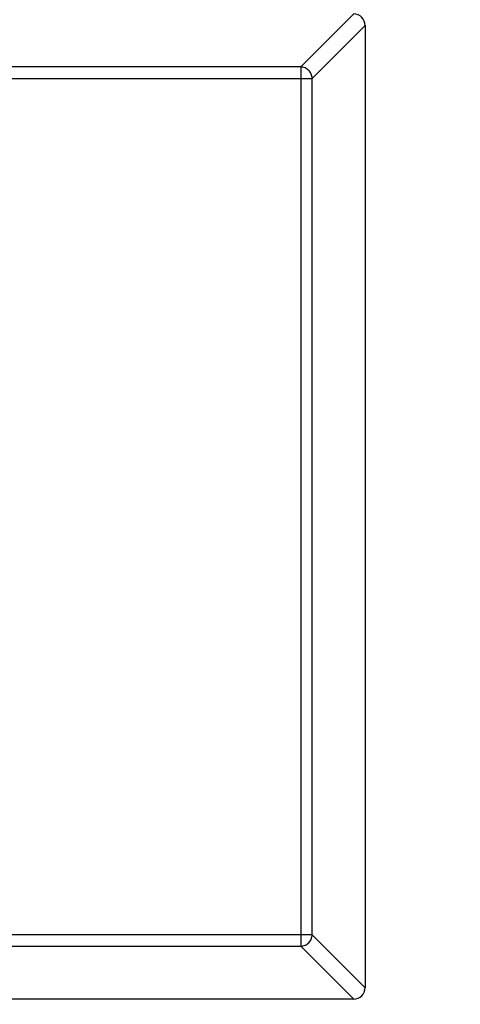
# Model space of a CAD drawing. Header units: millimetres. Extents: x -16 to 538, y -56 to 87.
# Tile 70 of 162: x 458.1 to 458.86, y 1.416 to 3.115. Entities that reach past the tile are written whole.
import ezdxf

# ---------------------------------------------------------------- set-up
doc = ezdxf.new("R2010")
doc.units = ezdxf.units.MM
doc.header["$LTSCALE"] = 1.21
doc.header["$MEASUREMENT"] = 0
doc.header["$PDMODE"] = 3
doc.header["$PDSIZE"] = 0.3125
doc.layers.get('0').update_dxf_attribs({"linetype": 'CONTINUOUS'})
doc.layers.get('DEFPOINTS').update_dxf_attribs({"linetype": 'CONTINUOUS'})
doc.layers.add('Dim', color=3, linetype='CONTINUOUS', lineweight=25)
doc.styles.get("Standard").update_dxf_attribs({"font": 'txt', "width": 0.8})
doc.dimstyles.get("Standard").update_dxf_attribs({"dimtxt": 0.15625, "dimasz": 0.1875, "dimexe": 0.125, "dimexo": 0.0625, "dimgap": 0.09, "dimtad": 0, "dimtih": 1, "dimtoh": 1, "dimzin": 4, "dimdsep": 46, "dimtxsty": 'STANDARD', "dimblk": '_FILLED', "dimblk1": '_FILLED', "dimblk2": '_FILLED', "dimcen": 0.09, "dimazin": 1, "dimtp": 0.01, "dimtm": 0.01, "dimtfac": 1, "dimtofl": 0, "dimtmove": 0, "dimatfit": 3, "dimldrblk": '_FILLED', "dimfxl": 1, "dimtolj": 1, "dimtzin": 4, "dimarcsym": 0})

# ---------------------------------------------------------------- blocks, each defined once
blk = doc.blocks.new('_FILLED')
at = {"color": 0, "linetype": 'ByBlock'}
blk.add_solid([(0, 0), (-1, 0.16667), (-1, -0.16667)], dxfattribs=at)
blk = doc.blocks.new('*D19')
at = {"color": 0, "linetype": 'ByBlock', "lineweight": -2}
for p, q in [((450.6432, 37.0225), (532.5397, 37.0225)), ((532.4147, 37.0225), (532.4147, 16.4209)), ((532.4147, -12.0275), (532.4147, 8.5742)), ((450.6432, -12.0275), (532.5397, -12.0275))]:
    blk.add_line(p, q, dxfattribs=at)
at = {"layer": 'DEFPOINTS', "color": 0, "linetype": 'ByBlock'}
for p in [(450.5807, 37.0225), (450.5807, -12.0275)]:
    blk.add_point(p, dxfattribs=at)
at = {"color": 0, "linetype": 'ByBlock', "lineweight": -2, "xscale": 2.54, "yscale": 2.54, "zscale": 2.54}
for p, rotation in [((532.4147, 37.0225), 90), ((532.4147, -12.0275), 270)]:
    blk.add_blockref('_FILLED', p, dxfattribs=dict(at, rotation=rotation))
at = {"color": 0, "linetype": 'ByBlock', "lineweight": -2, "insert": (532.4147, 12.4975), "char_height": 2.5, "attachment_point": 5, "rotation": 90}
blk.add_mtext('\\A1;49.05', dxfattribs=at)

msp = doc.modelspace()

# ---------------------------------------------------------------- linework, layer by layer
at = {"color": 7, "linetype": 'Continuous'}
for p, q in [((458.5846, 3.0338), (458.676, 3.1253)), ((458.6957, 3.1056), (458.6043, 3.0141)), ((458.6957, 3.1053), (458.6957, 1.4453)), ((458.5846, 3.0338), (455.8069, 3.0338)), ((458.5846, 3.0338), (458.5846, 1.5167)), ((455.7872, 3.0141), (458.6043, 3.0141)), ((458.6043, 1.5364), (458.6043, 3.0141)), ((458.6043, 1.5364), (455.7872, 1.5364)), ((458.6043, 1.5364), (458.6957, 1.445)), ((455.8069, 1.5167), (458.5846, 1.5167)), ((458.676, 1.4253), (458.5846, 1.5167)), ((458.6757, 1.4253), (455.7157, 1.4253))]:
    msp.add_line(p, q, dxfattribs=at)
for centre, start, end in [((458.6757, 3.1053), 0, 90), ((458.6757, 1.4453), 270, 0)]:
    msp.add_arc(centre, 0.02, start, end, dxfattribs=at)
for points in [[(458.6043, 3.0141), (458.6042, 3.0167), (458.6031, 3.0218), (458.5987, 3.0282), (458.5922, 3.0326), (458.5871, 3.0338), (458.5846, 3.0338)], [(458.5846, 1.5167), (458.5871, 1.5168), (458.5922, 1.5179), (458.5987, 1.5223), (458.6031, 1.5287), (458.6042, 1.5338), (458.6043, 1.5364)]]:
    msp.add_open_spline(points, degree=3, knots=[0, 0, 0, 0, 0.249032, 0.5, 0.750968, 1, 1, 1, 1], dxfattribs=at)

# ---------------------------------------------------------------- dimensions: what is measured, and where the dimension line sits
at = {"layer": 'Dim'}
dim = msp.add_linear_dim(base=(532.4147, -12.0275), p1=(450.5807, 37.0225), p2=(450.5807, -12.0275), angle=90, dimstyle='STANDARD', override={"dimtxt": 2.5, "dimasz": 2.54, "dimtih": 0, "dimtoh": 0, "dimzin": 0, "dimcen": 0.198, "dimadec": 0, "dimazin": 0, "dimtp": 0, "dimtm": 0, "dimtdec": 4, "dimtzin": 0}, dxfattribs=at)
dim.commit()
dim.dimension.update_dxf_attribs({"geometry": '*D19', "text_midpoint": (532.4147, 12.4975)})

doc.saveas('drawing.dxf')
